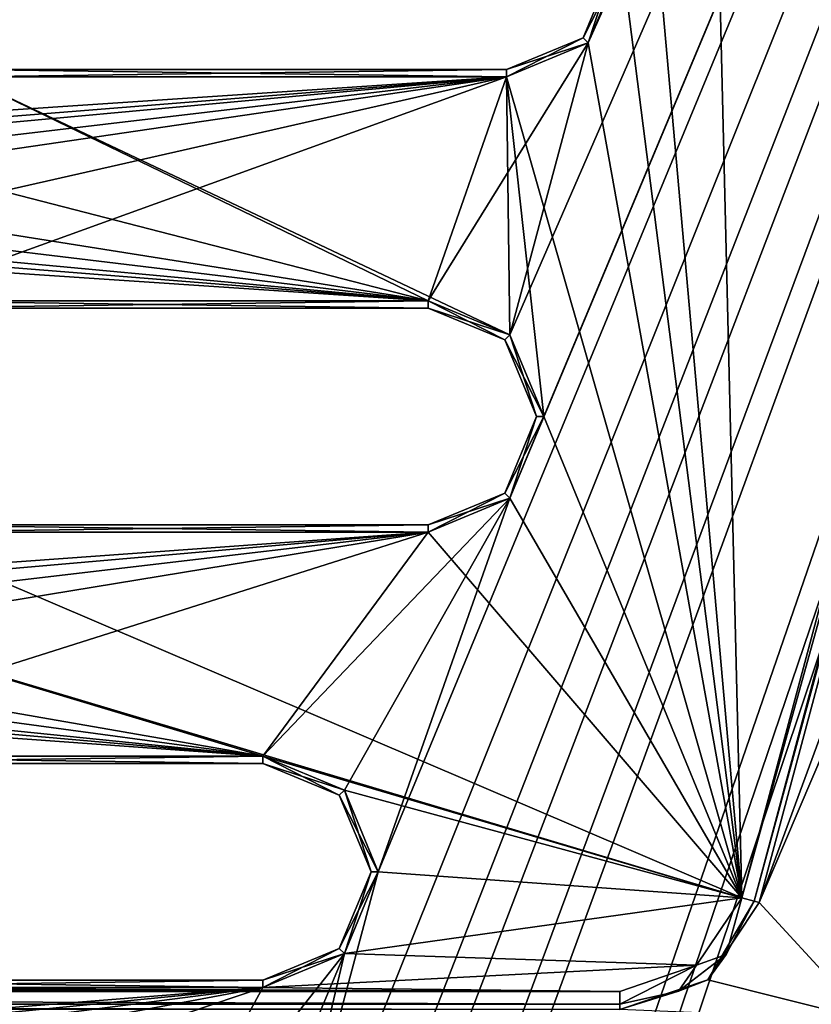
# Model space of a CAD drawing. Header units: inches. Extents: x -12.5 to 12.5, y -27.4 to 0.
# Tile 98 of 136: x 4.2 to 7, y -16.8 to -13.4. Entities that reach past the tile are written whole.
import ezdxf

# ---------------------------------------------------------------- set-up
doc = ezdxf.new("R2010")
doc.units = ezdxf.units.IN
doc.header["$LTSCALE"] = 52.148148
doc.header["$MEASUREMENT"] = 0
for name, color, linetype in [('1', 7, 'CONTINUOUS'), ('106', 7, 'CONTINUOUS'), ('113', 7, 'CONTINUOUS'), ('116', 7, 'CONTINUOUS'), ('1162', 7, 'CONTINUOUS'), ('1163', 7, 'CONTINUOUS'), ('1164', 7, 'CONTINUOUS'), ('123', 7, 'CONTINUOUS'), ('125', 7, 'CONTINUOUS'), ('126', 7, 'CONTINUOUS'), ('127', 7, 'CONTINUOUS'), ('1600', 7, 'CONTINUOUS'), ('1601', 7, 'CONTINUOUS'), ('1604', 7, 'CONTINUOUS'), ('1605', 7, 'CONTINUOUS'), ('1609', 7, 'CONTINUOUS'), ('1610', 7, 'CONTINUOUS'), ('1648', 7, 'CONTINUOUS'), ('1649', 7, 'CONTINUOUS'), ('1650', 7, 'CONTINUOUS'), ('1652', 7, 'CONTINUOUS'), ('1653', 7, 'CONTINUOUS'), ('1654', 7, 'CONTINUOUS'), ('1656', 7, 'CONTINUOUS'), ('1657', 7, 'CONTINUOUS'), ('1658', 7, 'CONTINUOUS'), ('1684', 7, 'CONTINUOUS'), ('1685', 7, 'CONTINUOUS'), ('1686', 7, 'CONTINUOUS'), ('1688', 7, 'CONTINUOUS'), ('1689', 7, 'CONTINUOUS'), ('1690', 7, 'CONTINUOUS'), ('1692', 7, 'CONTINUOUS'), ('1693', 7, 'CONTINUOUS'), ('1694', 7, 'CONTINUOUS'), ('18', 7, 'CONTINUOUS'), ('2', 7, 'CONTINUOUS'), ('4', 7, 'CONTINUOUS'), ('70', 7, 'CONTINUOUS'), ('9', 7, 'CONTINUOUS')]:
    doc.layers.add(name, color=color, linetype=linetype)

msp = doc.modelspace()

# ---------------------------------------------------------------- linework, layer by layer
at = {"layer": '1', "linetype": 'Continuous'}
for points in [[(3.3795, -24.259), (3.7165, -24.7877), (12.2412, -0.07), (3.3795, -24.259)], [(4.4125, -21.109), (3.3795, -24.259), (12.2412, -0.07), (4.4125, -21.109)], [(3.7165, -24.7877), (3.8415, -24.7877), (12.2412, -0.07), (3.7165, -24.7877)], [(3.8415, -24.7877), (3.904, -24.896), (12.2412, -0.07), (3.8415, -24.7877)], [(12.2412, -0.07), (3.904, -24.896), (4.9442, -27.303), (12.2412, -0.07)], [(4.6455, -19.534), (4.2953, -20.8262), (12.2412, -0.07), (4.6455, -19.534)], [(4.2953, -20.8262), (4.4125, -21.109), (12.2412, -0.07), (4.2953, -20.8262)], [(5.0675, -17.959), (4.6455, -19.534), (12.2412, -0.07), (5.0675, -17.959)], [(5.4895, -16.384), (5.0675, -17.959), (12.2412, -0.07), (5.4895, -16.384)], [(5.9453, -15.0918), (5.4895, -16.384), (12.2412, -0.07), (5.9453, -15.0918)], [(6.2163, -13.5168), (5.9453, -14.5262), (12.2412, -0.07), (6.2163, -13.5168)], [(6.0625, -14.809), (5.9453, -15.0918), (12.2412, -0.07), (6.0625, -14.809)], [(5.9453, -14.5262), (6.0625, -14.809), (12.2412, -0.07), (5.9453, -14.5262)], [(6.3335, -13.234), (6.2163, -13.5168), (12.2412, -0.07), (6.3335, -13.234)], [(6.2163, -13.5168), (5.9335, -13.634), (5.6625, -14.409), (6.2163, -13.5168)], [(5.9453, -14.5262), (6.2163, -13.5168), (5.6625, -14.409), (5.9453, -14.5262)], [(5.9335, -13.634), (4.0585, -13.634), (-5.6625, -14.409), (5.9335, -13.634)], [(-3.7875, -14.409), (5.9335, -13.634), (-5.6625, -14.409), (-3.7875, -14.409)], [(5.9335, -13.634), (-3.7875, -14.409), (-2.5125, -14.409), (5.9335, -13.634)], [(-0.6375, -14.409), (5.9335, -13.634), (-2.5125, -14.409), (-0.6375, -14.409)], [(5.9335, -13.634), (-0.6375, -14.409), (0.6375, -14.409), (5.9335, -13.634)], [(2.5125, -14.409), (5.9335, -13.634), (0.6375, -14.409), (2.5125, -14.409)], [(5.9335, -13.634), (2.5125, -14.409), (3.7875, -14.409), (5.9335, -13.634)], [(5.6625, -14.409), (5.9335, -13.634), (3.7875, -14.409), (5.6625, -14.409)], [(5.9453, -15.0918), (5.6625, -15.209), (5.0895, -15.984), (5.9453, -15.0918)], [(5.3723, -16.1012), (5.9453, -15.0918), (5.0895, -15.984), (5.3723, -16.1012)], [(5.4895, -16.384), (5.9453, -15.0918), (5.3723, -16.1012), (5.4895, -16.384)], [(5.6625, -15.209), (3.7875, -15.209), (-5.0895, -15.984), (5.6625, -15.209)], [(-3.2145, -15.984), (5.6625, -15.209), (-5.0895, -15.984), (-3.2145, -15.984)], [(5.6625, -15.209), (-3.2145, -15.984), (-0.9375, -15.984), (5.6625, -15.209)], [(0.9375, -15.984), (5.6625, -15.209), (-0.9375, -15.984), (0.9375, -15.984)], [(5.6625, -15.209), (0.9375, -15.984), (3.2145, -15.984), (5.6625, -15.209)], [(5.0895, -15.984), (5.6625, -15.209), (3.2145, -15.984), (5.0895, -15.984)], [(5.4895, -16.384), (5.3723, -16.6668), (5.0675, -17.959), (5.4895, -16.384)], [(5.3723, -16.6668), (5.0895, -16.784), (4.6675, -17.559), (5.3723, -16.6668)], [(4.9503, -17.6762), (5.3723, -16.6668), (4.6675, -17.559), (4.9503, -17.6762)], [(5.0675, -17.959), (5.3723, -16.6668), (4.9503, -17.6762), (5.0675, -17.959)], [(5.0895, -16.784), (3.2145, -16.784), (-4.6675, -17.559), (5.0895, -16.784)], [(-2.7925, -17.559), (5.0895, -16.784), (-4.6675, -17.559), (-2.7925, -17.559)], [(5.0895, -16.784), (-2.7925, -17.559), (-0.9375, -17.559), (5.0895, -16.784)], [(0.9375, -17.559), (5.0895, -16.784), (-0.9375, -17.559), (0.9375, -17.559)], [(5.0895, -16.784), (0.9375, -17.559), (2.7925, -17.559), (5.0895, -16.784)], [(4.6675, -17.559), (5.0895, -16.784), (2.7925, -17.559), (4.6675, -17.559)]]:
    msp.add_3dface(points, dxfattribs=at)
at = {"layer": '106', "color": 9, "linetype": 'Continuous', "true_color": 0xbfc4ba}
for points in [[(5.1445, -26.5063, -3.07), (11.9432, -1.1333, -3.07), (12.1412, -1.1863, -3.07), (5.1445, -26.5063, -3.07)], [(5.3425, -26.5593, -3.07), (5.1445, -26.5063, -3.07), (12.1412, -1.1863, -3.07), (5.3425, -26.5593, -3.07)]]:
    msp.add_3dface(points, dxfattribs=at)
at = {"layer": '113', "linetype": 'Continuous'}
for points in [[(5.1445, -26.5063, -3.3), (11.9432, -1.1333, -3.3), (5.1445, -26.5063, -3.07), (5.1445, -26.5063, -3.3)], [(11.9432, -1.1333, -3.3), (11.9432, -1.1333, -3.07), (5.1445, -26.5063, -3.07), (11.9432, -1.1333, -3.3)]]:
    msp.add_3dface(points, dxfattribs=at)
at = {"layer": '116', "linetype": 'Continuous'}
for points in [[(12.1412, -1.1863, -3.3), (5.3425, -26.5593, -3.3), (12.1412, -1.1863, -3.07), (12.1412, -1.1863, -3.3)], [(5.3425, -26.5593, -3.3), (5.3425, -26.5593, -3.07), (12.1412, -1.1863, -3.07), (5.3425, -26.5593, -3.3)]]:
    msp.add_3dface(points, dxfattribs=at)
at = {"layer": '1162', "linetype": 'Continuous'}
for points in [[(6.7478, -16.4741, -0.375), (7.9831, -11.8638, -0.375), (8.0261, -11.8753, -0.3935), (6.7478, -16.4741, -0.375)], [(6.7908, -16.4856, -0.3935), (6.7478, -16.4741, -0.375), (8.0261, -11.8753, -0.3935), (6.7908, -16.4856, -0.3935)], [(8.044, -11.8801, -0.438), (6.7908, -16.4856, -0.3935), (8.0261, -11.8753, -0.3935), (8.044, -11.8801, -0.438)], [(8.044, -11.8801, -0.438), (6.8086, -16.4904, -0.438), (6.7908, -16.4856, -0.3935), (8.044, -11.8801, -0.438)]]:
    msp.add_3dface(points, dxfattribs=at)
at = {"layer": '1163', "linetype": 'Continuous'}
for points in [[(6.5917, -16.7077, -0.375), (6.7478, -16.4741, -0.375), (6.6945, -16.6705, -0.3935), (6.5917, -16.7077, -0.375)], [(6.8086, -16.4904, -0.438), (6.63, -16.7577, -0.438), (6.7908, -16.4856, -0.3935), (6.8086, -16.4904, -0.438)], [(6.63, -16.7577, -0.438), (6.6945, -16.6705, -0.3935), (6.7908, -16.4856, -0.3935), (6.63, -16.7577, -0.438)], [(6.6945, -16.6705, -0.3935), (6.7478, -16.4741, -0.375), (6.7908, -16.4856, -0.3935), (6.6945, -16.6705, -0.3935)], [(6.5292, -16.7974, -0.3935), (6.5917, -16.7077, -0.375), (6.6945, -16.6705, -0.3935), (6.5292, -16.7974, -0.3935)], [(6.63, -16.7577, -0.438), (6.5292, -16.7974, -0.3935), (6.6945, -16.6705, -0.3935), (6.63, -16.7577, -0.438)], [(6.3257, -16.798, -0.375), (6.5917, -16.7077, -0.375), (6.3257, -16.8425, -0.3935), (6.3257, -16.798, -0.375)], [(6.3257, -16.8425, -0.3935), (6.5917, -16.7077, -0.375), (6.5292, -16.7974, -0.3935), (6.3257, -16.8425, -0.3935)], [(6.63, -16.7577, -0.438), (6.3257, -16.861, -0.438), (6.5292, -16.7974, -0.3935), (6.63, -16.7577, -0.438)], [(6.3257, -16.861, -0.438), (6.3257, -16.8425, -0.3935), (6.5292, -16.7974, -0.3935), (6.3257, -16.861, -0.438)]]:
    msp.add_3dface(points, dxfattribs=at)
at = {"layer": '1164', "linetype": 'Continuous'}
for points in [[(-6.3257, -16.798, -0.375), (6.3257, -16.798, -0.375), (6.3257, -16.8425, -0.3935), (-6.3257, -16.798, -0.375)], [(-6.3257, -16.8425, -0.3935), (-6.3257, -16.798, -0.375), (6.3257, -16.8425, -0.3935), (-6.3257, -16.8425, -0.3935)], [(6.3257, -16.861, -0.438), (-6.3257, -16.861, -0.438), (-6.3257, -16.8425, -0.3935), (6.3257, -16.861, -0.438)], [(6.3257, -16.861, -0.438), (-6.3257, -16.8425, -0.3935), (6.3257, -16.8425, -0.3935), (6.3257, -16.861, -0.438)]]:
    msp.add_3dface(points, dxfattribs=at)
at = {"layer": '123', "linetype": 'Continuous'}
for points in [[(4.7722, -27.373, -2.782), (12.375, 0, -2.782), (12.1068, 0, -2.782), (4.7722, -27.373, -2.782)], [(12.375, 0, -2.782), (4.7722, -27.373, -2.782), (12.4634, -0.0366, -2.782), (12.375, 0, -2.782)], [(4.7722, -27.373, -2.782), (12.5, -0.125, -2.782), (12.4634, -0.0366, -2.782), (4.7722, -27.373, -2.782)], [(4.7722, -27.373, -2.782), (12.5, -0.9296, -2.782), (12.5, -0.125, -2.782), (4.7722, -27.373, -2.782)], [(4.7722, -27.373, -2.782), (5.4393, -27.2804, -2.782), (12.5, -0.9296, -2.782), (4.7722, -27.373, -2.782)]]:
    msp.add_3dface(points, dxfattribs=at)
at = {"layer": '125', "linetype": 'Continuous'}
for points in [[(12.2412, -0.07), (4.9442, -27.303), (12.2412, -0.07, -0.25), (12.2412, -0.07)], [(12.2412, -0.07, -0.25), (4.9442, -27.303), (12.2077, -0.195, -0.25), (12.2412, -0.07, -0.25)], [(4.9442, -27.303), (11.8127, -1.6694, -0.3911), (12.2077, -0.195, -0.25), (4.9442, -27.303)], [(12.1408, -0.445, -1.11), (5.0595, -26.8728, -1.0059), (5.0447, -26.928, -1.11), (12.1408, -0.445, -1.11)], [(5.1013, -26.7168, -1.0059), (5.0595, -26.8728, -1.0059), (12.1408, -0.445, -1.11), (5.1013, -26.7168, -1.0059)], [(5.9035, -23.7229, -1.0059), (5.1013, -26.7168, -1.0059), (12.1408, -0.445, -1.11), (5.9035, -23.7229, -1.0059)], [(5.9453, -23.5669, -1.0059), (5.9035, -23.7229, -1.0059), (12.1408, -0.445, -1.11), (5.9453, -23.5669, -1.0059)], [(6.7475, -20.573, -1.0059), (5.9453, -23.5669, -1.0059), (12.1408, -0.445, -1.11), (6.7475, -20.573, -1.0059)], [(6.7893, -20.417, -1.0059), (6.7475, -20.573, -1.0059), (12.1408, -0.445, -1.11), (6.7893, -20.417, -1.0059)], [(7.5915, -17.4231, -1.0059), (6.7893, -20.417, -1.0059), (12.1408, -0.445, -1.11), (7.5915, -17.4231, -1.0059)], [(11.8127, -1.6694, -0.3911), (4.9442, -27.303), (11.7709, -1.8254, -0.3911), (11.8127, -1.6694, -0.3911)], [(11.7709, -1.8254, -0.3911), (4.9442, -27.303), (10.9687, -4.8192, -0.3911), (11.7709, -1.8254, -0.3911)], [(10.9687, -4.8192, -0.3911), (4.9442, -27.303), (10.9269, -4.9752, -0.3911), (10.9687, -4.8192, -0.3911)], [(10.9269, -4.9752, -0.3911), (4.9442, -27.303), (10.1247, -7.9691, -0.3911), (10.9269, -4.9752, -0.3911)], [(10.1247, -7.9691, -0.3911), (4.9442, -27.303), (10.0829, -8.1251, -0.3911), (10.1247, -7.9691, -0.3911)], [(10.0829, -8.1251, -0.3911), (4.9442, -27.303), (9.2807, -11.119, -0.3911), (10.0829, -8.1251, -0.3911)], [(9.2807, -11.119, -0.3911), (4.9442, -27.303), (9.2389, -11.275, -0.3911), (9.2807, -11.119, -0.3911)], [(9.2389, -11.275, -0.3911), (4.9442, -27.303), (8.4367, -14.2689, -0.3911), (9.2389, -11.275, -0.3911)], [(8.4367, -14.2689, -0.3911), (4.9442, -27.303), (8.3949, -14.4249, -0.3911), (8.4367, -14.2689, -0.3911)], [(8.3949, -14.4249, -0.3911), (4.9442, -27.303), (7.5927, -17.4188, -0.3911), (8.3949, -14.4249, -0.3911)]]:
    msp.add_3dface(points, dxfattribs=at)
at = {"layer": '126', "linetype": 'Continuous'}
for points in [[(11.9875, -0.445, -1.11), (5.0447, -26.928, -1.11), (4.8914, -26.928, -1.11), (11.9875, -0.445, -1.11)], [(12.1408, -0.445, -1.11), (5.0447, -26.928, -1.11), (11.9875, -0.445, -1.11), (12.1408, -0.445, -1.11)]]:
    msp.add_3dface(points, dxfattribs=at)
at = {"layer": '127', "color": 253, "linetype": 'Continuous', "true_color": 0xaab2c4}
for points in [[(4.7722, -27.373, -2.782), (12.1068, 0, -2.782), (5.5428, -24.4972, -2.4165), (4.7722, -27.373, -2.782)], [(5.5428, -24.4972, -2.4165), (12.1068, 0, -2.782), (5.5573, -24.4431, -2.4165), (5.5428, -24.4972, -2.4165)], [(5.5573, -24.4431, -2.4165), (12.1068, 0, -2.782), (5.5645, -24.416, -2.368), (5.5573, -24.4431, -2.4165)], [(12.1068, 0, -2.782), (7.0173, -18.9943, -2.4165), (5.5645, -24.416, -2.368), (12.1068, 0, -2.782)], [(4.8914, -26.928, -1.11), (10.845, -4.7091, -1.292), (11.9875, -0.445, -1.11), (4.8914, -26.928, -1.11)], [(10.845, -4.7091, -1.292), (4.8914, -26.928, -1.11), (10.8285, -4.7706, -1.309), (10.845, -4.7091, -1.292)], [(10.8285, -4.7706, -1.309), (4.8914, -26.928, -1.11), (10.6552, -5.4172, -1.3195), (10.8285, -4.7706, -1.309)], [(10.6552, -5.4172, -1.3195), (4.8914, -26.928, -1.11), (10.6407, -5.4713, -1.3195), (10.6552, -5.4172, -1.3195)], [(4.8914, -26.928, -1.11), (9.1569, -11.0092, -1.292), (10.6407, -5.4713, -1.3195), (4.8914, -26.928, -1.11)], [(9.1569, -11.0092, -1.292), (4.8914, -26.928, -1.11), (9.1404, -11.0707, -1.309), (9.1569, -11.0092, -1.292)], [(9.1404, -11.0707, -1.309), (4.8914, -26.928, -1.11), (8.9729, -11.6958, -1.3195), (9.1404, -11.0707, -1.309)], [(8.9729, -11.6958, -1.3195), (4.8914, -26.928, -1.11), (8.9584, -11.7499, -1.3195), (8.9729, -11.6958, -1.3195)], [(4.8914, -26.928, -1.11), (8.9512, -11.7769, -1.368), (8.9584, -11.7499, -1.3195), (4.8914, -26.928, -1.11)], [(4.8914, -26.928, -1.11), (7.4688, -17.3091, -1.292), (8.9512, -11.7769, -1.368), (4.8914, -26.928, -1.11)]]:
    msp.add_3dface(points, dxfattribs=at)
at = {"layer": '1600', "linetype": 'Continuous'}
for points in [[(4.0585, -13.609, -0.025), (5.9335, -13.609, -0.025), (4.0585, -13.609, -0.35), (4.0585, -13.609, -0.025)], [(4.0585, -13.609, -0.35), (5.9335, -13.609, -0.025), (5.9335, -13.609, -0.35), (4.0585, -13.609, -0.35)]]:
    msp.add_3dface(points, dxfattribs=at)
at = {"layer": '1601', "linetype": 'Continuous'}
for points in [[(6.1987, -13.4992, -0.025), (6.3085, -13.234, -0.025), (6.1987, -13.4992, -0.35), (6.1987, -13.4992, -0.025)], [(6.1987, -13.4992, -0.35), (6.3085, -13.234, -0.025), (6.3085, -13.234, -0.35), (6.1987, -13.4992, -0.35)], [(5.9335, -13.609, -0.35), (5.9335, -13.609, -0.025), (6.1987, -13.4992, -0.025), (5.9335, -13.609, -0.35)], [(5.9335, -13.609, -0.35), (6.1987, -13.4992, -0.025), (6.1987, -13.4992, -0.35), (5.9335, -13.609, -0.35)]]:
    msp.add_3dface(points, dxfattribs=at)
at = {"layer": '1604', "linetype": 'Continuous'}
for points in [[(4.0585, -13.634), (5.9335, -13.634), (4.0585, -13.609, -0.025), (4.0585, -13.634)], [(5.9335, -13.634), (5.9335, -13.609, -0.025), (4.0585, -13.609, -0.025), (5.9335, -13.634)]]:
    msp.add_3dface(points, dxfattribs=at)
at = {"layer": '1605', "linetype": 'Continuous'}
for points in [[(6.2163, -13.5168), (6.3335, -13.234), (6.1987, -13.4992, -0.025), (6.2163, -13.5168)], [(6.3335, -13.234), (6.3085, -13.234, -0.025), (6.1987, -13.4992, -0.025), (6.3335, -13.234)], [(5.9335, -13.609, -0.025), (6.2163, -13.5168), (6.1987, -13.4992, -0.025), (5.9335, -13.609, -0.025)], [(5.9335, -13.634), (6.2163, -13.5168), (5.9335, -13.609, -0.025), (5.9335, -13.634)]]:
    msp.add_3dface(points, dxfattribs=at)
at = {"layer": '1609', "linetype": 'Continuous'}
for points in [[(6.2163, -13.5168, -0.375), (6.1987, -13.4992, -0.35), (6.3085, -13.234, -0.35), (6.2163, -13.5168, -0.375)], [(6.3335, -13.234, -0.375), (6.2163, -13.5168, -0.375), (6.3085, -13.234, -0.35), (6.3335, -13.234, -0.375)], [(6.2163, -13.5168, -0.375), (5.9335, -13.634, -0.375), (6.1987, -13.4992, -0.35), (6.2163, -13.5168, -0.375)], [(5.9335, -13.634, -0.375), (5.9335, -13.609, -0.35), (6.1987, -13.4992, -0.35), (5.9335, -13.634, -0.375)]]:
    msp.add_3dface(points, dxfattribs=at)
at = {"layer": '1610', "linetype": 'Continuous'}
for points in [[(5.9335, -13.634, -0.375), (4.0585, -13.634, -0.375), (5.9335, -13.609, -0.35), (5.9335, -13.634, -0.375)], [(4.0585, -13.634, -0.375), (4.0585, -13.609, -0.35), (5.9335, -13.609, -0.35), (4.0585, -13.634, -0.375)]]:
    msp.add_3dface(points, dxfattribs=at)
at = {"layer": '1648', "linetype": 'Continuous'}
for points in [[(3.7875, -15.184, -0.025), (5.6625, -15.184, -0.025), (3.7875, -15.184, -0.35), (3.7875, -15.184, -0.025)], [(3.7875, -15.184, -0.35), (5.6625, -15.184, -0.025), (5.6625, -15.184, -0.35), (3.7875, -15.184, -0.35)]]:
    msp.add_3dface(points, dxfattribs=at)
at = {"layer": '1649', "linetype": 'Continuous'}
for points in [[(5.9277, -14.5438, -0.025), (5.6625, -14.434, -0.025), (5.9277, -14.5438, -0.35), (5.9277, -14.5438, -0.025)], [(5.9277, -14.5438, -0.35), (5.6625, -14.434, -0.025), (5.6625, -14.434, -0.35), (5.9277, -14.5438, -0.35)], [(6.0375, -14.809, -0.025), (5.9277, -14.5438, -0.025), (6.0375, -14.809, -0.35), (6.0375, -14.809, -0.025)], [(6.0375, -14.809, -0.35), (5.9277, -14.5438, -0.025), (5.9277, -14.5438, -0.35), (6.0375, -14.809, -0.35)], [(5.9277, -15.0742, -0.025), (6.0375, -14.809, -0.025), (5.9277, -15.0742, -0.35), (5.9277, -15.0742, -0.025)], [(5.9277, -15.0742, -0.35), (6.0375, -14.809, -0.025), (6.0375, -14.809, -0.35), (5.9277, -15.0742, -0.35)], [(5.6625, -15.184, -0.35), (5.6625, -15.184, -0.025), (5.9277, -15.0742, -0.025), (5.6625, -15.184, -0.35)], [(5.6625, -15.184, -0.35), (5.9277, -15.0742, -0.025), (5.9277, -15.0742, -0.35), (5.6625, -15.184, -0.35)]]:
    msp.add_3dface(points, dxfattribs=at)
at = {"layer": '1650', "linetype": 'Continuous'}
for points in [[(5.6625, -14.434, -0.35), (5.6625, -14.434, -0.025), (3.7875, -14.434, -0.025), (5.6625, -14.434, -0.35)], [(5.6625, -14.434, -0.35), (3.7875, -14.434, -0.025), (3.7875, -14.434, -0.35), (5.6625, -14.434, -0.35)]]:
    msp.add_3dface(points, dxfattribs=at)
at = {"layer": '1652', "linetype": 'Continuous'}
for points in [[(3.7875, -15.209), (5.6625, -15.209), (3.7875, -15.184, -0.025), (3.7875, -15.209)], [(5.6625, -15.209), (5.6625, -15.184, -0.025), (3.7875, -15.184, -0.025), (5.6625, -15.209)]]:
    msp.add_3dface(points, dxfattribs=at)
at = {"layer": '1653', "linetype": 'Continuous'}
for points in [[(5.9453, -14.5262), (5.6625, -14.409), (5.9277, -14.5438, -0.025), (5.9453, -14.5262)], [(5.6625, -14.409), (5.6625, -14.434, -0.025), (5.9277, -14.5438, -0.025), (5.6625, -14.409)], [(5.9453, -14.5262), (5.9277, -14.5438, -0.025), (6.0375, -14.809, -0.025), (5.9453, -14.5262)], [(6.0625, -14.809), (5.9453, -14.5262), (6.0375, -14.809, -0.025), (6.0625, -14.809)], [(5.9453, -15.0918), (6.0625, -14.809), (5.9277, -15.0742, -0.025), (5.9453, -15.0918)], [(6.0625, -14.809), (6.0375, -14.809, -0.025), (5.9277, -15.0742, -0.025), (6.0625, -14.809)], [(5.6625, -15.184, -0.025), (5.9453, -15.0918), (5.9277, -15.0742, -0.025), (5.6625, -15.184, -0.025)], [(5.6625, -15.209), (5.9453, -15.0918), (5.6625, -15.184, -0.025), (5.6625, -15.209)]]:
    msp.add_3dface(points, dxfattribs=at)
at = {"layer": '1654', "linetype": 'Continuous'}
for points in [[(5.6625, -14.409), (3.7875, -14.409), (5.6625, -14.434, -0.025), (5.6625, -14.409)], [(5.6625, -14.434, -0.025), (3.7875, -14.409), (3.7875, -14.434, -0.025), (5.6625, -14.434, -0.025)]]:
    msp.add_3dface(points, dxfattribs=at)
at = {"layer": '1656', "linetype": 'Continuous'}
for points in [[(3.7875, -14.409, -0.375), (5.6625, -14.409, -0.375), (3.7875, -14.434, -0.35), (3.7875, -14.409, -0.375)], [(5.6625, -14.409, -0.375), (5.6625, -14.434, -0.35), (3.7875, -14.434, -0.35), (5.6625, -14.409, -0.375)]]:
    msp.add_3dface(points, dxfattribs=at)
at = {"layer": '1657', "linetype": 'Continuous'}
for points in [[(5.6625, -14.409, -0.375), (5.9453, -14.5262, -0.375), (5.6625, -14.434, -0.35), (5.6625, -14.409, -0.375)], [(5.9453, -14.5262, -0.375), (5.9277, -14.5438, -0.35), (5.6625, -14.434, -0.35), (5.9453, -14.5262, -0.375)], [(5.9453, -14.5262, -0.375), (6.0625, -14.809, -0.375), (5.9277, -14.5438, -0.35), (5.9453, -14.5262, -0.375)], [(6.0625, -14.809, -0.375), (6.0375, -14.809, -0.35), (5.9277, -14.5438, -0.35), (6.0625, -14.809, -0.375)], [(5.9453, -15.0918, -0.375), (5.9277, -15.0742, -0.35), (6.0375, -14.809, -0.35), (5.9453, -15.0918, -0.375)], [(6.0625, -14.809, -0.375), (5.9453, -15.0918, -0.375), (6.0375, -14.809, -0.35), (6.0625, -14.809, -0.375)], [(5.9453, -15.0918, -0.375), (5.6625, -15.209, -0.375), (5.9277, -15.0742, -0.35), (5.9453, -15.0918, -0.375)], [(5.6625, -15.209, -0.375), (5.6625, -15.184, -0.35), (5.9277, -15.0742, -0.35), (5.6625, -15.209, -0.375)]]:
    msp.add_3dface(points, dxfattribs=at)
at = {"layer": '1658', "linetype": 'Continuous'}
for points in [[(5.6625, -15.209, -0.375), (3.7875, -15.209, -0.375), (5.6625, -15.184, -0.35), (5.6625, -15.209, -0.375)], [(3.7875, -15.209, -0.375), (3.7875, -15.184, -0.35), (5.6625, -15.184, -0.35), (3.7875, -15.209, -0.375)]]:
    msp.add_3dface(points, dxfattribs=at)
at = {"layer": '1684', "linetype": 'Continuous'}
for points in [[(3.2145, -16.759, -0.025), (5.0895, -16.759, -0.025), (3.2145, -16.759, -0.35), (3.2145, -16.759, -0.025)], [(3.2145, -16.759, -0.35), (5.0895, -16.759, -0.025), (5.0895, -16.759, -0.35), (3.2145, -16.759, -0.35)]]:
    msp.add_3dface(points, dxfattribs=at)
at = {"layer": '1685', "linetype": 'Continuous'}
for points in [[(5.3547, -16.1188, -0.025), (5.0895, -16.009, -0.025), (5.3547, -16.1188, -0.35), (5.3547, -16.1188, -0.025)], [(5.3547, -16.1188, -0.35), (5.0895, -16.009, -0.025), (5.0895, -16.009, -0.35), (5.3547, -16.1188, -0.35)], [(5.4645, -16.384, -0.025), (5.3547, -16.1188, -0.025), (5.4645, -16.384, -0.35), (5.4645, -16.384, -0.025)], [(5.4645, -16.384, -0.35), (5.3547, -16.1188, -0.025), (5.3547, -16.1188, -0.35), (5.4645, -16.384, -0.35)], [(5.3547, -16.6492, -0.025), (5.4645, -16.384, -0.025), (5.3547, -16.6492, -0.35), (5.3547, -16.6492, -0.025)], [(5.3547, -16.6492, -0.35), (5.4645, -16.384, -0.025), (5.4645, -16.384, -0.35), (5.3547, -16.6492, -0.35)], [(5.0895, -16.759, -0.35), (5.0895, -16.759, -0.025), (5.3547, -16.6492, -0.025), (5.0895, -16.759, -0.35)], [(5.0895, -16.759, -0.35), (5.3547, -16.6492, -0.025), (5.3547, -16.6492, -0.35), (5.0895, -16.759, -0.35)]]:
    msp.add_3dface(points, dxfattribs=at)
at = {"layer": '1686', "linetype": 'Continuous'}
for points in [[(5.0895, -16.009, -0.35), (5.0895, -16.009, -0.025), (3.2145, -16.009, -0.025), (5.0895, -16.009, -0.35)], [(5.0895, -16.009, -0.35), (3.2145, -16.009, -0.025), (3.2145, -16.009, -0.35), (5.0895, -16.009, -0.35)]]:
    msp.add_3dface(points, dxfattribs=at)
at = {"layer": '1688', "linetype": 'Continuous'}
for points in [[(3.2145, -16.784), (5.0895, -16.784), (3.2145, -16.759, -0.025), (3.2145, -16.784)], [(5.0895, -16.784), (5.0895, -16.759, -0.025), (3.2145, -16.759, -0.025), (5.0895, -16.784)]]:
    msp.add_3dface(points, dxfattribs=at)
at = {"layer": '1689', "linetype": 'Continuous'}
for points in [[(5.3723, -16.1012), (5.0895, -15.984), (5.3547, -16.1188, -0.025), (5.3723, -16.1012)], [(5.0895, -15.984), (5.0895, -16.009, -0.025), (5.3547, -16.1188, -0.025), (5.0895, -15.984)], [(5.3723, -16.1012), (5.3547, -16.1188, -0.025), (5.4645, -16.384, -0.025), (5.3723, -16.1012)], [(5.4895, -16.384), (5.3723, -16.1012), (5.4645, -16.384, -0.025), (5.4895, -16.384)], [(5.3723, -16.6668), (5.4895, -16.384), (5.3547, -16.6492, -0.025), (5.3723, -16.6668)], [(5.4895, -16.384), (5.4645, -16.384, -0.025), (5.3547, -16.6492, -0.025), (5.4895, -16.384)], [(5.0895, -16.759, -0.025), (5.3723, -16.6668), (5.3547, -16.6492, -0.025), (5.0895, -16.759, -0.025)], [(5.0895, -16.784), (5.3723, -16.6668), (5.0895, -16.759, -0.025), (5.0895, -16.784)]]:
    msp.add_3dface(points, dxfattribs=at)
at = {"layer": '1690', "linetype": 'Continuous'}
for points in [[(5.0895, -15.984), (3.2145, -15.984), (5.0895, -16.009, -0.025), (5.0895, -15.984)], [(5.0895, -16.009, -0.025), (3.2145, -15.984), (3.2145, -16.009, -0.025), (5.0895, -16.009, -0.025)]]:
    msp.add_3dface(points, dxfattribs=at)
at = {"layer": '1692', "linetype": 'Continuous'}
for points in [[(3.2145, -15.984, -0.375), (5.0895, -15.984, -0.375), (3.2145, -16.009, -0.35), (3.2145, -15.984, -0.375)], [(5.0895, -15.984, -0.375), (5.0895, -16.009, -0.35), (3.2145, -16.009, -0.35), (5.0895, -15.984, -0.375)]]:
    msp.add_3dface(points, dxfattribs=at)
at = {"layer": '1693', "linetype": 'Continuous'}
for points in [[(5.0895, -15.984, -0.375), (5.3723, -16.1012, -0.375), (5.0895, -16.009, -0.35), (5.0895, -15.984, -0.375)], [(5.3723, -16.1012, -0.375), (5.3547, -16.1188, -0.35), (5.0895, -16.009, -0.35), (5.3723, -16.1012, -0.375)], [(5.3723, -16.1012, -0.375), (5.4895, -16.384, -0.375), (5.3547, -16.1188, -0.35), (5.3723, -16.1012, -0.375)], [(5.4895, -16.384, -0.375), (5.4645, -16.384, -0.35), (5.3547, -16.1188, -0.35), (5.4895, -16.384, -0.375)], [(5.3723, -16.6668, -0.375), (5.3547, -16.6492, -0.35), (5.4645, -16.384, -0.35), (5.3723, -16.6668, -0.375)], [(5.4895, -16.384, -0.375), (5.3723, -16.6668, -0.375), (5.4645, -16.384, -0.35), (5.4895, -16.384, -0.375)], [(5.3723, -16.6668, -0.375), (5.0895, -16.784, -0.375), (5.3547, -16.6492, -0.35), (5.3723, -16.6668, -0.375)], [(5.0895, -16.784, -0.375), (5.0895, -16.759, -0.35), (5.3547, -16.6492, -0.35), (5.0895, -16.784, -0.375)]]:
    msp.add_3dface(points, dxfattribs=at)
at = {"layer": '1694', "linetype": 'Continuous'}
for points in [[(5.0895, -16.784, -0.375), (3.2145, -16.784, -0.375), (5.0895, -16.759, -0.35), (5.0895, -16.784, -0.375)], [(3.2145, -16.784, -0.375), (3.2145, -16.759, -0.35), (5.0895, -16.759, -0.35), (3.2145, -16.784, -0.375)]]:
    msp.add_3dface(points, dxfattribs=at)
at = {"layer": '18', "linetype": 'Continuous'}
for points in [[(8.044, -11.8801, -3.3), (6.8086, -16.4904, -3.3), (8.044, -11.8801, -0.438), (8.044, -11.8801, -3.3)], [(6.8086, -16.4904, -3.3), (6.8086, -16.4904, -0.438), (8.044, -11.8801, -0.438), (6.8086, -16.4904, -3.3)]]:
    msp.add_3dface(points, dxfattribs=at)
at = {"layer": '2', "linetype": 'Continuous'}
for points in [[(5.4393, -27.2804, -3.3), (12.1412, -1.1863, -3.3), (12.5, -0.9296, -3.3), (5.4393, -27.2804, -3.3)], [(11.9432, -1.1333, -3.3), (5.1445, -26.5063, -3.3), (11.4685, -1.2016, -3.3), (11.9432, -1.1333, -3.3)], [(5.3425, -26.5593, -3.3), (12.1412, -1.1863, -3.3), (5.4393, -27.2804, -3.3), (5.3425, -26.5593, -3.3)], [(11.4685, -1.2016, -3.3), (5.1445, -26.5063, -3.3), (10.646, -4.448, -3.3), (11.4685, -1.2016, -3.3)], [(10.646, -4.448, -3.3), (5.1445, -26.5063, -3.3), (10.5585, -4.5996, -3.3), (10.646, -4.448, -3.3)], [(10.5585, -4.5996, -3.3), (5.1445, -26.5063, -3.3), (9.802, -7.598, -3.3), (10.5585, -4.5996, -3.3)], [(9.802, -7.598, -3.3), (5.1445, -26.5063, -3.3), (9.7145, -7.7496, -3.3), (9.802, -7.598, -3.3)], [(9.7145, -7.7496, -3.3), (5.1445, -26.5063, -3.3), (8.958, -10.748, -3.3), (9.7145, -7.7496, -3.3)], [(8.958, -10.748, -3.3), (5.1445, -26.5063, -3.3), (8.8705, -10.8996, -3.3), (8.958, -10.748, -3.3)], [(8.8705, -10.8996, -3.3), (5.1445, -26.5063, -3.3), (8.114, -13.898, -3.3), (8.8705, -10.8996, -3.3)], [(6.8086, -16.4904, -3.3), (8.044, -11.8801, -3.3), (7.764, -13.898, -3.3), (6.8086, -16.4904, -3.3)], [(8.114, -13.898, -3.3), (5.1445, -26.5063, -3.3), (8.0265, -14.0496, -3.3), (8.114, -13.898, -3.3)], [(6.8086, -16.4904, -3.3), (7.764, -13.898, -3.3), (7.8515, -14.0496, -3.3), (6.8086, -16.4904, -3.3)], [(8.0265, -14.0496, -3.3), (5.1445, -26.5063, -3.3), (7.27, -17.048, -3.3), (8.0265, -14.0496, -3.3)], [(6.8086, -16.4904, -3.3), (7.8515, -14.0496, -3.3), (7.1825, -16.8964, -3.3), (6.8086, -16.4904, -3.3)], [(6.63, -16.7577, -3.3), (6.8086, -16.4904, -3.3), (7.1825, -16.8964, -3.3), (6.63, -16.7577, -3.3)], [(6.3257, -16.861, -3.3), (6.63, -16.7577, -3.3), (7.1825, -16.8964, -3.3), (6.3257, -16.861, -3.3)]]:
    msp.add_3dface(points, dxfattribs=at)
at = {"layer": '4', "linetype": 'Continuous'}
for points in [[(5.4393, -27.2804, -3.3), (12.5, -0.9296, -3.3), (5.4393, -27.2804, -2.782), (5.4393, -27.2804, -3.3)], [(5.4393, -27.2804, -2.782), (12.5, -0.9296, -3.3), (12.5, -0.9296, -2.782), (5.4393, -27.2804, -2.782)]]:
    msp.add_3dface(points, dxfattribs=at)
at = {"layer": '70', "linetype": 'Continuous'}
for points in [[(6.8086, -16.4904, -3.3), (6.63, -16.7577, -3.3), (6.8086, -16.4904, -0.438), (6.8086, -16.4904, -3.3)], [(6.8086, -16.4904, -0.438), (6.63, -16.7577, -3.3), (6.63, -16.7577, -0.438), (6.8086, -16.4904, -0.438)], [(6.63, -16.7577, -3.3), (6.3257, -16.861, -3.3), (6.63, -16.7577, -0.438), (6.63, -16.7577, -3.3)], [(6.3257, -16.861, -3.3), (6.3257, -16.861, -0.438), (6.63, -16.7577, -0.438), (6.3257, -16.861, -3.3)]]:
    msp.add_3dface(points, dxfattribs=at)
at = {"layer": '9', "linetype": 'Continuous'}
for points in [[(7.9831, -11.8638, -0.375), (6.7478, -16.4741, -0.375), (6.6383, -11.9418, -0.375), (7.9831, -11.8638, -0.375)], [(6.6383, -11.9418, -0.375), (6.7478, -16.4741, -0.375), (6.3555, -12.059, -0.375), (6.6383, -11.9418, -0.375)], [(6.3555, -12.059, -0.375), (6.7478, -16.4741, -0.375), (6.3335, -13.234, -0.375), (6.3555, -12.059, -0.375)], [(6.3335, -13.234, -0.375), (6.7478, -16.4741, -0.375), (6.2163, -13.5168, -0.375), (6.3335, -13.234, -0.375)], [(6.2163, -13.5168, -0.375), (6.7478, -16.4741, -0.375), (5.9335, -13.634, -0.375), (6.2163, -13.5168, -0.375)], [(-5.9335, -13.634, -0.375), (-4.0585, -13.634, -0.375), (5.6625, -14.409, -0.375), (-5.9335, -13.634, -0.375)], [(3.7875, -14.409, -0.375), (-5.9335, -13.634, -0.375), (5.6625, -14.409, -0.375), (3.7875, -14.409, -0.375)], [(-4.0585, -13.634, -0.375), (-2.6525, -13.634, -0.375), (5.6625, -14.409, -0.375), (-4.0585, -13.634, -0.375)], [(-2.6525, -13.634, -0.375), (-0.7775, -13.634, -0.375), (5.6625, -14.409, -0.375), (-2.6525, -13.634, -0.375)], [(-0.7775, -13.634, -0.375), (0.7775, -13.634, -0.375), (5.6625, -14.409, -0.375), (-0.7775, -13.634, -0.375)], [(0.7775, -13.634, -0.375), (2.6525, -13.634, -0.375), (5.6625, -14.409, -0.375), (0.7775, -13.634, -0.375)], [(2.6525, -13.634, -0.375), (4.0585, -13.634, -0.375), (5.6625, -14.409, -0.375), (2.6525, -13.634, -0.375)], [(4.0585, -13.634, -0.375), (5.9335, -13.634, -0.375), (5.9453, -14.5262, -0.375), (4.0585, -13.634, -0.375)], [(5.6625, -14.409, -0.375), (4.0585, -13.634, -0.375), (5.9453, -14.5262, -0.375), (5.6625, -14.409, -0.375)], [(5.9335, -13.634, -0.375), (6.7478, -16.4741, -0.375), (6.0625, -14.809, -0.375), (5.9335, -13.634, -0.375)], [(5.9453, -14.5262, -0.375), (5.9335, -13.634, -0.375), (6.0625, -14.809, -0.375), (5.9453, -14.5262, -0.375)], [(6.0625, -14.809, -0.375), (6.7478, -16.4741, -0.375), (5.9453, -15.0918, -0.375), (6.0625, -14.809, -0.375)], [(5.9453, -15.0918, -0.375), (6.7478, -16.4741, -0.375), (5.6625, -15.209, -0.375), (5.9453, -15.0918, -0.375)], [(-5.6625, -15.209, -0.375), (-3.7875, -15.209, -0.375), (5.0895, -15.984, -0.375), (-5.6625, -15.209, -0.375)], [(3.2145, -15.984, -0.375), (-5.6625, -15.209, -0.375), (5.0895, -15.984, -0.375), (3.2145, -15.984, -0.375)], [(-3.7875, -15.209, -0.375), (-2.5125, -15.209, -0.375), (5.0895, -15.984, -0.375), (-3.7875, -15.209, -0.375)], [(-2.5125, -15.209, -0.375), (-0.6375, -15.209, -0.375), (5.0895, -15.984, -0.375), (-2.5125, -15.209, -0.375)], [(-0.6375, -15.209, -0.375), (0.6375, -15.209, -0.375), (5.0895, -15.984, -0.375), (-0.6375, -15.209, -0.375)], [(0.6375, -15.209, -0.375), (2.5125, -15.209, -0.375), (5.0895, -15.984, -0.375), (0.6375, -15.209, -0.375)], [(6.7478, -16.4741, -0.375), (2.5125, -15.209, -0.375), (3.7875, -15.209, -0.375), (6.7478, -16.4741, -0.375)], [(2.5125, -15.209, -0.375), (6.7478, -16.4741, -0.375), (5.0895, -15.984, -0.375), (2.5125, -15.209, -0.375)], [(5.6625, -15.209, -0.375), (6.7478, -16.4741, -0.375), (3.7875, -15.209, -0.375), (5.6625, -15.209, -0.375)], [(5.0895, -15.984, -0.375), (6.7478, -16.4741, -0.375), (5.3723, -16.1012, -0.375), (5.0895, -15.984, -0.375)], [(5.3723, -16.1012, -0.375), (6.7478, -16.4741, -0.375), (5.4895, -16.384, -0.375), (5.3723, -16.1012, -0.375)], [(5.4895, -16.384, -0.375), (6.7478, -16.4741, -0.375), (5.3723, -16.6668, -0.375), (5.4895, -16.384, -0.375)], [(6.7478, -16.4741, -0.375), (6.5917, -16.7077, -0.375), (5.3723, -16.6668, -0.375), (6.7478, -16.4741, -0.375)], [(5.3723, -16.6668, -0.375), (6.5917, -16.7077, -0.375), (5.0895, -16.784, -0.375), (5.3723, -16.6668, -0.375)], [(6.5917, -16.7077, -0.375), (6.3257, -16.798, -0.375), (5.0895, -16.784, -0.375), (6.5917, -16.7077, -0.375)], [(6.3257, -16.798, -0.375), (-6.3257, -16.798, -0.375), (-5.0895, -16.784, -0.375), (6.3257, -16.798, -0.375)], [(-3.2145, -16.784, -0.375), (6.3257, -16.798, -0.375), (-5.0895, -16.784, -0.375), (-3.2145, -16.784, -0.375)], [(6.3257, -16.798, -0.375), (-3.2145, -16.784, -0.375), (-0.9375, -16.784, -0.375), (6.3257, -16.798, -0.375)], [(0.9375, -16.784, -0.375), (6.3257, -16.798, -0.375), (-0.9375, -16.784, -0.375), (0.9375, -16.784, -0.375)], [(6.3257, -16.798, -0.375), (0.9375, -16.784, -0.375), (3.2145, -16.784, -0.375), (6.3257, -16.798, -0.375)], [(5.0895, -16.784, -0.375), (6.3257, -16.798, -0.375), (3.2145, -16.784, -0.375), (5.0895, -16.784, -0.375)]]:
    msp.add_3dface(points, dxfattribs=at)

doc.saveas('drawing.dxf')
